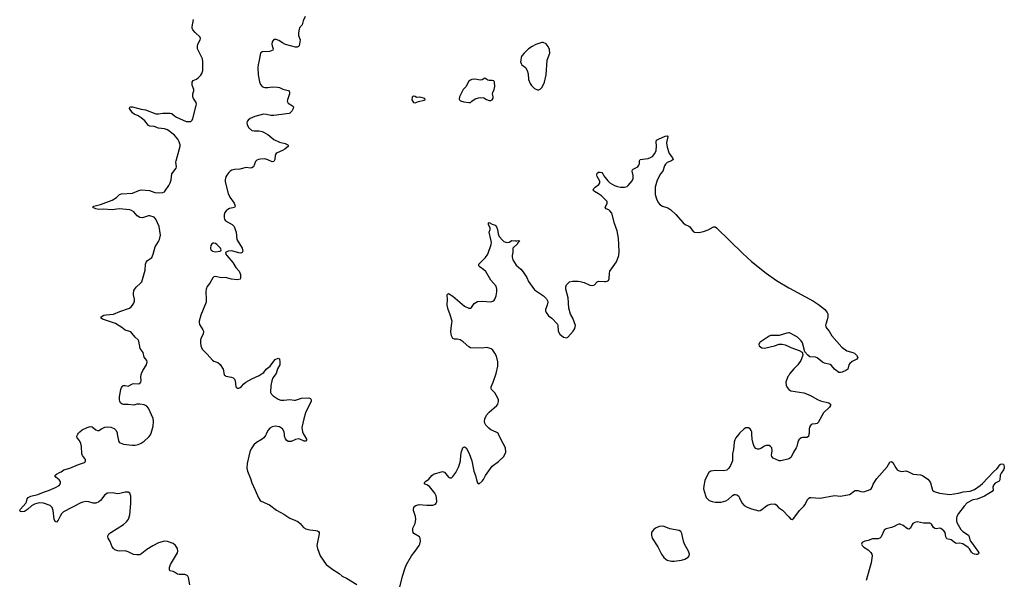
# Model space of a CAD drawing. Header units: inches. Extents: x 1771465 to 1971076, y 472029 to 643563.
# Tile 10 of 127: x 1809443 to 1822960, y 538006 to 545688. Entities that reach past the tile are written whole.
import ezdxf

# ---------------------------------------------------------------- set-up
doc = ezdxf.new("R2010")
doc.units = ezdxf.units.IN
doc.header["$MEASUREMENT"] = 0
for name, color, linetype in [('B8503', 7, 'Continuous'), ('B8513', 7, 'Continuous'), ('B8514', 7, 'Continuous'), ('B8523', 7, 'Continuous'), ('B8524', 7, 'Continuous')]:
    doc.layers.add(name, color=color, linetype=linetype)

msp = doc.modelspace()

# ---------------------------------------------------------------- linework, layer by layer
at = {"layer": 'B8503', "color": 6, "elevation": 500}
for points in [[(1810000, 539352), (1809986, 539370), (1809937, 539410), (1809926, 539430), (1809948, 539450), (1810000, 539475)], [(1810000, 538872), (1809970, 538817), (1809950, 538792), (1809930, 538798), (1809914, 538830), (1809900, 538950), (1809888, 538990), (1809872, 539010), (1809859, 539019), (1809770, 539051), (1809710, 539056), (1809644, 539036), (1809607, 539013), (1809550, 538962), (1809510, 538938), (1809470, 538932), (1809450, 538939), (1809443, 538950), (1809452, 538970), (1809526, 539050), (1809536, 539070), (1809547, 539110), (1809561, 539130), (1809594, 539146), (1809691, 539169), (1809770, 539203), (1809837, 539223), (1809936, 539264), (1809985, 539295), (1809998, 539310), (1810000, 539315)]]:
    msp.add_lwpolyline(points, dxfattribs=at)
at = {"layer": 'B8513', "color": 6, "elevation": 500}
for points in [[(1810000, 539475), (1810010, 539479), (1810050, 539511), (1810130, 539530), (1810250, 539581), (1810332, 539608), (1810342, 539618), (1810348, 539630), (1810344, 539650), (1810306, 539706), (1810294, 539730), (1810291, 539830), (1810283, 539870), (1810262, 539910), (1810233, 539950), (1810229, 539970), (1810235, 539990), (1810242, 540000)], [(1810782, 540000), (1810799, 539910), (1810809, 539890), (1810821, 539881), (1810870, 539860), (1810987, 539847), (1811030, 539847), (1811070, 539856), (1811110, 539874), (1811150, 539903), (1811217, 539963), (1811239, 539990), (1811243, 540000)], [(1812827, 540000), (1812818, 539982), (1812793, 539947), (1812770, 539928), (1812696, 539884), (1812659, 539850), (1812622, 539798), (1812604, 539756), (1812566, 539594), (1812561, 539530), (1812570, 539490), (1812613, 539390), (1812628, 539328), (1812677, 539230), (1812723, 539123), (1812744, 539090), (1812759, 539079), (1812870, 539030), (1812970, 538954), (1813070, 538902), (1813150, 538843), (1813230, 538814), (1813259, 538799), (1813292, 538772), (1813339, 538719), (1813370, 538698), (1813424, 538684), (1813510, 538678), (1813530, 538673), (1813543, 538663), (1813553, 538650), (1813556, 538630), (1813524, 538470), (1813530, 538430), (1813570, 538330), (1813607, 538267), (1813650, 538210), (1813740, 538140), (1813830, 538087), (1813870, 538050), (1813930, 538022), (1814070, 537934)], [(1813340, 540000), (1813346, 539986), (1813382, 539930), (1813381, 539910), (1813370, 539904), (1813350, 539902), (1813290, 539928), (1813270, 539932), (1813230, 539923), (1813170, 539896), (1813130, 539896), (1813110, 539910), (1813090, 539936), (1813080, 539970), (1813076, 540000)], [(1814659, 537881), (1814700, 538050), (1814735, 538165), (1814752, 538208), (1814820, 538330), (1814870, 538390), (1814925, 538470), (1814936, 538490), (1814945, 538530), (1814942, 538570), (1814930, 538590), (1814856, 538636), (1814844, 538650), (1814838, 538670), (1814841, 538710), (1814870, 538770), (1814879, 538830), (1814877, 538870), (1814851, 538950), (1814849, 538970), (1814852, 538990), (1814866, 539010), (1814881, 539019), (1814927, 539033), (1815030, 539022), (1815116, 539024), (1815150, 539038), (1815161, 539050), (1815168, 539070), (1815165, 539130), (1815160, 539150), (1815141, 539190), (1815070, 539280), (1815030, 539304), (1815008, 539310), (1814995, 539330), (1815015, 539350), (1815060, 539380), (1815102, 539430), (1815126, 539450), (1815248, 539488), (1815276, 539477), (1815330, 539407), (1815350, 539399), (1815370, 539401), (1815390, 539415), (1815430, 539470), (1815470, 539555), (1815493, 539630), (1815498, 539710), (1815510, 539759), (1815530, 539821), (1815550, 539825), (1815570, 539810), (1815615, 539735), (1815649, 539630), (1815679, 539490), (1815701, 539430), (1815716, 539370), (1815730, 539332), (1815750, 539318), (1815790, 539351), (1815810, 539378), (1815839, 539430), (1815930, 539561), (1816017, 539623), (1816089, 539690), (1816115, 539750), (1816112, 539810), (1816049, 539929), (1816016, 540000)], [(1819316, 540000), (1819276, 539950), (1819259, 539921), (1819250, 539890), (1819241, 539790), (1819229, 539730), (1819228, 539630), (1819203, 539570), (1819178, 539530), (1819150, 539505), (1819110, 539493), (1819002, 539498), (1818930, 539490), (1818904, 539470), (1818880, 539430), (1818850, 539361), (1818833, 539290), (1818831, 539250), (1818856, 539156), (1818869, 539129), (1818888, 539108), (1818910, 539089), (1818950, 539074), (1818990, 539067), (1819074, 539066), (1819138, 539082), (1819170, 539103), (1819230, 539156), (1819250, 539168), (1819270, 539170), (1819290, 539164), (1819310, 539150), (1819326, 539126), (1819356, 539056), (1819390, 539019), (1819430, 538996), (1819490, 538973), (1819590, 538948), (1819610, 538950), (1819630, 538962), (1819678, 539002), (1819710, 539022), (1819750, 539036), (1819810, 539042), (1819829, 539029), (1819861, 538990), (1819913, 538953), (1820000, 538862)], [(1820000, 539659), (1819990, 539655), (1819890, 539632), (1819870, 539634), (1819787, 539670), (1819767, 539690), (1819762, 539710), (1819774, 539770), (1819770, 539809), (1819752, 539830), (1819730, 539841), (1819710, 539845), (1819690, 539842), (1819670, 539834), (1819619, 539801), (1819590, 539792), (1819570, 539793), (1819550, 539803), (1819527, 539830), (1819512, 539870), (1819500, 539930), (1819495, 540000)], [(1810000, 539315), (1810005, 539330), (1810002, 539350), (1810000, 539352)], [(1811777, 537930), (1811759, 538030), (1811751, 538050), (1811740, 538060), (1811710, 538073), (1811630, 538070), (1811610, 538077), (1811570, 538106), (1811550, 538114), (1811510, 538120), (1811499, 538130), (1811501, 538170), (1811514, 538210), (1811607, 538370), (1811612, 538390), (1811608, 538430), (1811584, 538470), (1811550, 538497), (1811470, 538525), (1811431, 538529), (1811350, 538505), (1811270, 538467), (1811190, 538417), (1811121, 538359), (1811090, 538344), (1811050, 538340), (1811007, 538347), (1810930, 538382), (1810890, 538396), (1810813, 538393), (1810790, 538397), (1810751, 538411), (1810730, 538428), (1810713, 538453), (1810686, 538526), (1810658, 538570), (1810653, 538590), (1810656, 538610), (1810668, 538630), (1810693, 538650), (1810870, 538758), (1810910, 538793), (1810936, 538830), (1810954, 538890), (1810967, 539047), (1810968, 539148), (1810954, 539190), (1810930, 539202), (1810890, 539204), (1810816, 539184), (1810790, 539181), (1810710, 539195), (1810650, 539188), (1810610, 539167), (1810550, 539086), (1810530, 539070), (1810490, 539052), (1810450, 539052), (1810390, 539068), (1810350, 539073), (1810310, 539067), (1810284, 539056), (1810046, 538934), (1810017, 538903), (1810000, 538872)]]:
    msp.add_lwpolyline(points, dxfattribs=at)
msp.add_lwpolyline([(1818270, 538736), (1818221, 538730), (1818173, 538707), (1818150, 538690), (1818123, 538657), (1818118, 538642), (1818115, 538610), (1818125, 538570), (1818203, 538450), (1818253, 538350), (1818286, 538306), (1818330, 538269), (1818390, 538254), (1818430, 538254), (1818530, 538268), (1818576, 538284), (1818618, 538310), (1818635, 538330), (1818640, 538350), (1818626, 538390), (1818570, 538490), (1818557, 538530), (1818535, 538635), (1818520, 538660), (1818495, 538675), (1818370, 538701), (1818290, 538733)], close=True, dxfattribs=at)
at = {"layer": 'B8514', "color": 6, "elevation": 500}
for points in [[(1813360, 545730), (1813336, 545670), (1813321, 545619), (1813285, 545575), (1813280, 545560), (1813272, 545508), (1813272, 545472), (1813294, 545410), (1813280, 545330), (1813270, 545320), (1813250, 545311), (1813229, 545311), (1813090, 545348), (1813050, 545368), (1813002, 545402), (1812966, 545414), (1812930, 545417), (1812910, 545384), (1812904, 545350), (1812907, 545330), (1812923, 545290), (1812917, 545270), (1812870, 545251), (1812772, 545248), (1812748, 545230), (1812732, 545130), (1812715, 545070), (1812713, 545030), (1812718, 544930), (1812736, 544836), (1812750, 544800), (1812773, 544773), (1812790, 544762), (1812810, 544756), (1812850, 544757), (1812912, 544768), (1812983, 544763), (1813010, 544757), (1813056, 544736), (1813130, 544717), (1813142, 544710), (1813147, 544690), (1813145, 544670), (1813119, 544590), (1813117, 544570), (1813130, 544543), (1813190, 544506), (1813201, 544490), (1813199, 544470), (1813177, 544430), (1813150, 544403), (1813140, 544400), (1812930, 544372), (1812890, 544374), (1812830, 544388), (1812791, 544389), (1812670, 544359), (1812605, 544330), (1812579, 544310), (1812565, 544290), (1812561, 544270), (1812564, 544250), (1812585, 544210), (1812629, 544169), (1812661, 544161), (1812730, 544162), (1812770, 544154), (1812850, 544110), (1812930, 544044), (1813008, 544008), (1813089, 543989), (1813123, 543970), (1813131, 543950), (1813085, 543910), (1813053, 543890), (1812979, 543861), (1812962, 543850), (1812950, 543830), (1812945, 543770), (1812930, 543742), (1812910, 543738), (1812850, 543766), (1812810, 543777), (1812750, 543775), (1812721, 543770), (1812700, 543760), (1812680, 543740), (1812654, 543670), (1812630, 543653), (1812610, 543652), (1812550, 543661), (1812464, 543636), (1812390, 543632), (1812357, 543623), (1812331, 543609), (1812312, 543590), (1812285, 543555), (1812272, 543530), (1812262, 543490), (1812264, 543464), (1812303, 543303), (1812327, 543250), (1812387, 543170), (1812399, 543130), (1812390, 543108), (1812325, 543095), (1812298, 543082), (1812276, 543064), (1812260, 543040), (1812249, 543011), (1812248, 542970), (1812254, 542950), (1812268, 542928), (1812358, 542878), (1812387, 542847), (1812403, 542810), (1812415, 542770), (1812426, 542670), (1812499, 542550), (1812507, 542510), (1812498, 542490), (1812477, 542483), (1812450, 542486), (1812371, 542511), (1812346, 542514), (1812305, 542510), (1812266, 542490), (1812271, 542470), (1812285, 542450), (1812370, 542356), (1812408, 542288), (1812457, 542237), (1812472, 542190), (1812476, 542144), (1812470, 542125), (1812430, 542118), (1812350, 542126), (1812270, 542149), (1812210, 542145), (1812130, 542163), (1812110, 542157), (1812096, 542144), (1812051, 542070), (1812016, 542024), (1812003, 541990), (1811999, 541950), (1812004, 541850), (1812001, 541810), (1811930, 541630), (1811907, 541550), (1811905, 541530), (1811910, 541505), (1811957, 541430), (1811965, 541410), (1811960, 541370), (1811931, 541310), (1811926, 541290), (1811923, 541250), (1811929, 541210), (1811950, 541165), (1812018, 541098), (1812090, 541015), (1812110, 541002), (1812164, 540984), (1812196, 540956), (1812235, 540890), (1812252, 540812), (1812262, 540802), (1812274, 540794), (1812350, 540783), (1812372, 540772), (1812390, 540755), (1812402, 540730), (1812410, 540650), (1812430, 540628), (1812450, 540629), (1812470, 540638), (1812490, 540654), (1812518, 540690), (1812547, 540713), (1812630, 540758), (1812730, 540803), (1812771, 540829), (1812793, 540847), (1812828, 540890), (1812882, 540930), (1812930, 541001), (1812950, 541021), (1812990, 541040), (1813010, 541031), (1813015, 540985), (1813012, 540950), (1812983, 540897), (1812962, 540830), (1812920, 540770), (1812904, 540730), (1812892, 540668), (1812887, 540570), (1812896, 540550), (1812923, 540523), (1812990, 540479), (1813030, 540466), (1813070, 540463), (1813150, 540473), (1813210, 540465), (1813230, 540467), (1813310, 540494), (1813410, 540498), (1813433, 540490), (1813445, 540470), (1813444, 540450), (1813365, 540290), (1813343, 540210), (1813318, 540090), (1813327, 540030), (1813340, 540000)], [(1811243, 540000), (1811248, 540010), (1811273, 540107), (1811281, 540170), (1811275, 540215), (1811213, 540353), (1811190, 540384), (1811150, 540401), (1811090, 540412), (1811052, 540408), (1811010, 540395), (1810930, 540406), (1810870, 540406), (1810850, 540412), (1810828, 540428), (1810816, 540450), (1810812, 540470), (1810814, 540510), (1810829, 540611), (1810842, 540638), (1810860, 540660), (1810870, 540668), (1810890, 540668), (1810930, 540658), (1810992, 540688), (1811010, 540692), (1811076, 540690), (1811090, 540695), (1811108, 540712), (1811112, 540730), (1811105, 540790), (1811114, 540830), (1811131, 540870), (1811184, 540950), (1811194, 540990), (1811190, 541010), (1811150, 541057), (1811138, 541118), (1811095, 541175), (1811077, 541277), (1811070, 541291), (1811028, 541330), (1810970, 541402), (1810890, 541428), (1810844, 541464), (1810756, 541516), (1810579, 541578), (1810561, 541590), (1810561, 541610), (1810596, 541630), (1810630, 541638), (1810730, 541645), (1810817, 541683), (1810951, 541729), (1810975, 541745), (1810993, 541767), (1811010, 541796), (1811020, 541830), (1811020, 541850), (1811004, 541910), (1811003, 541930), (1811010, 541970), (1811042, 542018), (1811102, 542070), (1811119, 542090), (1811165, 542250), (1811170, 542330), (1811179, 542361), (1811196, 542384), (1811240, 542410), (1811255, 542425), (1811273, 542467), (1811301, 542570), (1811350, 542645), (1811361, 542670), (1811374, 542730), (1811356, 542850), (1811310, 542951), (1811290, 542976), (1811230, 542997), (1811210, 542995), (1811130, 542967), (1811090, 542971), (1811054, 542994), (1811010, 543051), (1810979, 543070), (1810957, 543077), (1810810, 543093), (1810710, 543077), (1810590, 543085), (1810530, 543083), (1810490, 543090), (1810447, 543110), (1810459, 543130), (1810550, 543150), (1810710, 543210), (1810770, 543248), (1810812, 543288), (1810842, 543298), (1810990, 543305), (1811077, 543343), (1811110, 543351), (1811223, 543343), (1811298, 543318), (1811350, 543309), (1811410, 543315), (1811430, 543327), (1811441, 543339), (1811490, 543410), (1811510, 543450), (1811522, 543490), (1811533, 543570), (1811589, 543651), (1811594, 543670), (1811587, 543730), (1811590, 543750), (1811644, 543950), (1811644, 543970), (1811634, 544010), (1811613, 544050), (1811570, 544102), (1811470, 544176), (1811430, 544191), (1811350, 544199), (1811290, 544221), (1811230, 544228), (1811210, 544237), (1811159, 544299), (1811110, 544341), (1811070, 544370), (1811013, 544393), (1810993, 544410), (1810950, 544470), (1810954, 544486), (1810968, 544492), (1810990, 544492), (1811110, 544459), (1811170, 544450), (1811310, 544396), (1811350, 544394), (1811410, 544404), (1811510, 544407), (1811530, 544399), (1811567, 544367), (1811597, 544350), (1811730, 544292), (1811751, 544289), (1811790, 544291), (1811810, 544310), (1811818, 544330), (1811867, 544510), (1811868, 544530), (1811865, 544550), (1811828, 544608), (1811820, 544630), (1811821, 544670), (1811832, 544710), (1811832, 544730), (1811811, 544790), (1811809, 544830), (1811826, 544854), (1811870, 544873), (1811895, 544890), (1811930, 544925), (1811945, 544950), (1811955, 544990), (1811958, 545110), (1811951, 545150), (1811886, 545290), (1811883, 545310), (1811883, 545330), (1811890, 545350), (1811920, 545410), (1811925, 545430), (1811922, 545442), (1811919, 545450), (1811850, 545513), (1811819, 545550), (1811810, 545570), (1811809, 545590), (1811831, 545689)], [(1816016, 540000), (1816012, 540010), (1815986, 540026), (1815910, 540058), (1815882, 540082), (1815841, 540121), (1815827, 540150), (1815823, 540170), (1815828, 540210), (1815850, 540257), (1815890, 540301), (1815994, 540390), (1816006, 540410), (1816015, 540445), (1816017, 540470), (1816003, 540503), (1815964, 540564), (1815922, 540610), (1815914, 540630), (1815916, 540650), (1815942, 540710), (1815982, 540830), (1816009, 540930), (1816009, 540990), (1815988, 541070), (1815968, 541110), (1815937, 541150), (1815914, 541170), (1815890, 541181), (1815850, 541186), (1815790, 541181), (1815630, 541185), (1815610, 541195), (1815530, 541267), (1815490, 541294), (1815450, 541304), (1815410, 541302), (1815390, 541312), (1815370, 541350), (1815364, 541404), (1815365, 541455), (1815377, 541523), (1815378, 541550), (1815348, 541648), (1815323, 541710), (1815311, 541770), (1815316, 541850), (1815312, 541908), (1815318, 541922), (1815330, 541931), (1815390, 541894), (1815550, 541757), (1815610, 541729), (1815630, 541729), (1815644, 541736), (1815682, 541790), (1815730, 541819), (1815790, 541826), (1815910, 541814), (1815951, 541829), (1815968, 541852), (1815984, 541896), (1815994, 541950), (1815995, 541990), (1815984, 542030), (1815910, 542112), (1815842, 542230), (1815815, 542255), (1815764, 542290), (1815748, 542310), (1815748, 542330), (1815757, 542343), (1815836, 542424), (1815869, 542470), (1815917, 542603), (1815918, 542630), (1815913, 542670), (1815889, 542770), (1815900, 542810), (1815901, 542830), (1815878, 542870), (1815881, 542899), (1815890, 542904), (1815930, 542879), (1815970, 542868), (1815978, 542858), (1815990, 542843), (1816004, 542810), (1816013, 542750), (1816027, 542710), (1816070, 542660), (1816090, 542644), (1816130, 542630), (1816164, 542636), (1816197, 542657), (1816250, 542651), (1816270, 542651), (1816290, 542658), (1816310, 542654), (1816311, 542650), (1816278, 542622), (1816275, 542610), (1816214, 542550), (1816211, 542530), (1816214, 542490), (1816202, 542450), (1816202, 542430), (1816212, 542390), (1816257, 542317), (1816323, 542263), (1816350, 542230), (1816405, 542150), (1816430, 542094), (1816510, 541981), (1816636, 541896), (1816676, 541856), (1816689, 541830), (1816692, 541810), (1816686, 541770), (1816660, 541710), (1816662, 541690), (1816670, 541670), (1816704, 541624), (1816750, 541590), (1816825, 541510), (1816830, 541490), (1816836, 541410), (1816860, 541370), (1816910, 541330), (1816950, 541320), (1816970, 541331), (1817041, 541410), (1817063, 541450), (1817072, 541490), (1817036, 541590), (1817006, 541646), (1816981, 541730), (1816974, 541870), (1816940, 541990), (1816939, 542021), (1816948, 542050), (1816990, 542090), (1817030, 542100), (1817110, 542100), (1817136, 542096), (1817190, 542079), (1817270, 542044), (1817310, 542038), (1817334, 542046), (1817370, 542088), (1817390, 542099), (1817470, 542092), (1817490, 542092), (1817510, 542098), (1817525, 542110), (1817535, 542130), (1817539, 542210), (1817544, 542236), (1817634, 542366), (1817666, 542450), (1817671, 542510), (1817664, 542690), (1817645, 542790), (1817608, 542888), (1817573, 543030), (1817545, 543065), (1817530, 543076), (1817495, 543090), (1817483, 543103), (1817480, 543110), (1817510, 543170), (1817506, 543190), (1817490, 543210), (1817429, 543270), (1817390, 543299), (1817335, 543330), (1817317, 543350), (1817324, 543370), (1817344, 543390), (1817394, 543426), (1817409, 543450), (1817407, 543470), (1817370, 543537), (1817367, 543553), (1817370, 543579), (1817390, 543594), (1817410, 543596), (1817434, 543590), (1817450, 543574), (1817464, 543544), (1817516, 543476), (1817545, 543450), (1817610, 543410), (1817650, 543396), (1817690, 543390), (1817748, 543390), (1817781, 543399), (1817798, 543410), (1817850, 543475), (1817867, 543510), (1817865, 543550), (1817850, 543610), (1817855, 543625), (1817865, 543635), (1817928, 543670), (1817945, 543690), (1817952, 543710), (1817953, 543750), (1817963, 543770), (1818070, 543783), (1818105, 543795), (1818130, 543810), (1818164, 543850), (1818180, 543890), (1818187, 543950), (1818181, 544010), (1818187, 544033), (1818211, 544049), (1818303, 544090), (1818334, 544094), (1818341, 544090), (1818343, 544083), (1818324, 543996), (1818330, 543939), (1818359, 543850), (1818406, 543790), (1818414, 543770), (1818393, 543750), (1818334, 543726), (1818310, 543706), (1818296, 543684), (1818270, 543610), (1818242, 543570), (1818194, 543486), (1818168, 543390), (1818169, 543289), (1818185, 543230), (1818210, 543179), (1818230, 543153), (1818267, 543127), (1818343, 543103), (1818380, 543080), (1818452, 543012), (1818550, 542901), (1818578, 542878), (1818630, 542855), (1818644, 542844), (1818690, 542780), (1818709, 542769), (1818767, 542767), (1818830, 542780), (1818896, 542804), (1818970, 542846), (1818990, 542843), (1819010, 542831), (1819370, 542478), (1819490, 542370), (1819690, 542210), (1819835, 542110), (1820000, 542008)], [(1820000, 541388), (1819974, 541386), (1819870, 541353), (1819750, 541352), (1819730, 541343), (1819610, 541261), (1819599, 541250), (1819591, 541230), (1819594, 541210), (1819630, 541185), (1819670, 541181), (1819807, 541213), (1819870, 541232), (1819910, 541234), (1819950, 541224), (1820000, 541201)], [(1820000, 540805), (1819990, 540790), (1819962, 540710), (1819964, 540670), (1819977, 540637), (1820000, 540610)], [(1810242, 540000), (1810250, 540010), (1810268, 540032), (1810301, 540059), (1810370, 540092), (1810410, 540103), (1810439, 540099), (1810490, 540060), (1810510, 540050), (1810530, 540049), (1810567, 540073), (1810610, 540093), (1810650, 540099), (1810694, 540094), (1810738, 540078), (1810768, 540048), (1810779, 540018), (1810782, 540000)], [(1813076, 540000), (1813073, 540030), (1813050, 540070), (1813010, 540099), (1812950, 540106), (1812910, 540099), (1812878, 540082), (1812850, 540048), (1812827, 540000)], [(1819495, 540000), (1819493, 540030), (1819486, 540050), (1819471, 540070), (1819450, 540083), (1819410, 540086), (1819387, 540073), (1819325, 540010), (1819316, 540000)]]:
    msp.add_lwpolyline(points, dxfattribs=at)
at = {"layer": 'B8514', "color": 6}
for points, elevation in [([(1816610, 545376), (1816530, 545347), (1816478, 545322), (1816430, 545288), (1816367, 545230), (1816335, 545190), (1816327, 545170), (1816321, 545130), (1816320, 545110), (1816326, 545086), (1816338, 545070), (1816386, 545030), (1816410, 544990), (1816423, 544943), (1816428, 544868), (1816450, 544810), (1816470, 544783), (1816510, 544742), (1816550, 544723), (1816570, 544723), (1816590, 544735), (1816617, 544763), (1816648, 544830), (1816671, 544930), (1816685, 545130), (1816723, 545230), (1816718, 545278), (1816700, 545320), (1816670, 545355), (1816630, 545375)], 600), ([(1815830, 544883), (1815790, 544863), (1815770, 544860), (1815690, 544871), (1815650, 544866), (1815630, 544859), (1815610, 544843), (1815590, 544813), (1815570, 544770), (1815530, 544729), (1815482, 544630), (1815477, 544597), (1815479, 544590), (1815495, 544575), (1815540, 544560), (1815610, 544550), (1815630, 544553), (1815650, 544569), (1815697, 544603), (1815743, 544617), (1815770, 544620), (1815813, 544613), (1815850, 544592), (1815890, 544579), (1815910, 544578), (1815931, 544589), (1815941, 544610), (1815942, 544630), (1815935, 544670), (1815937, 544690), (1815958, 544730), (1815966, 544770), (1815962, 544830), (1815950, 544847), (1815930, 544855), (1815890, 544853), (1815870, 544860)], 600), ([(1814850, 544639), (1814843, 544637), (1814830, 544626), (1814828, 544590), (1814850, 544551), (1814870, 544545), (1814917, 544563), (1814997, 544583), (1815008, 544590), (1815007, 544607), (1814935, 544625), (1814890, 544619), (1814870, 544634)], 600), ([(1812110, 542621), (1812090, 542619), (1812079, 542610), (1812065, 542590), (1812062, 542550), (1812068, 542530), (1812079, 542519), (1812091, 542510), (1812130, 542502), (1812190, 542509), (1812205, 542515), (1812209, 542530), (1812198, 542550), (1812150, 542602), (1812130, 542616)], 500)]:
    msp.add_lwpolyline(points, close=True, dxfattribs=dict(at, elevation=elevation))
at = {"layer": 'B8523', "color": 6, "elevation": 500}
for points in [[(1820277, 540000), (1820270, 539967), (1820250, 539952), (1820190, 539952), (1820170, 539947), (1820139, 539921), (1820124, 539890), (1820112, 539830), (1820104, 539810), (1820068, 539750), (1820050, 539710), (1820030, 539680), (1820010, 539664), (1820000, 539659)], [(1820000, 538862), (1820030, 538830), (1820050, 538825), (1820070, 538843), (1820150, 538950), (1820210, 539010), (1820226, 539034), (1820259, 539101), (1820270, 539115), (1820290, 539128), (1820310, 539131), (1820370, 539123), (1820430, 539121), (1820630, 539156), (1820710, 539145), (1820835, 539170), (1820858, 539182), (1820890, 539212), (1820915, 539225), (1820950, 539227), (1820990, 539211), (1821030, 539207), (1821119, 539241), (1821134, 539250), (1821148, 539270), (1821158, 539310), (1821208, 539392), (1821352, 539548), (1821390, 539613), (1821410, 539622), (1821430, 539608), (1821470, 539535), (1821489, 539510), (1821515, 539495), (1821550, 539488), (1821613, 539493), (1821643, 539483), (1821710, 539447), (1821810, 539441), (1821837, 539430), (1821910, 539379), (1821933, 539353), (1821945, 539330), (1821975, 539230), (1821997, 539210), (1822070, 539188), (1822211, 539171), (1822330, 539187), (1822394, 539206), (1822490, 539216), (1822550, 539237), (1822630, 539294), (1822659, 539321), (1822810, 539481), (1822858, 539522), (1822884, 539556), (1822890, 539573), (1822910, 539587), (1822930, 539591), (1822950, 539586), (1822960, 539550), (1822959, 539530), (1822950, 539508), (1822916, 539464), (1822904, 539436), (1822900, 539370), (1822888, 539352), (1822836, 539324), (1822810, 539296), (1822802, 539270), (1822806, 539230), (1822795, 539210), (1822750, 539186), (1822690, 539145), (1822590, 539106), (1822530, 539099), (1822450, 539054), (1822407, 539010), (1822333, 538910), (1822308, 538870), (1822302, 538850), (1822303, 538810), (1822310, 538785), (1822364, 538690), (1822390, 538660), (1822470, 538610), (1822480, 538590), (1822486, 538550), (1822495, 538530), (1822529, 538490), (1822568, 538428), (1822599, 538390), (1822611, 538370), (1822604, 538356), (1822592, 538348), (1822573, 538347), (1822550, 538350), (1822530, 538360), (1822510, 538378), (1822482, 538422), (1822462, 538442), (1822390, 538491), (1822350, 538502), (1822310, 538499), (1822290, 538502), (1822270, 538514), (1822230, 538550), (1822170, 538563), (1822158, 538590), (1822148, 538648), (1822130, 538673), (1822090, 538703), (1822070, 538706), (1822030, 538701), (1822005, 538705), (1821990, 538716), (1821962, 538762), (1821950, 538773), (1821937, 538777), (1821850, 538778), (1821770, 538794), (1821732, 538788), (1821703, 538770), (1821689, 538751), (1821671, 538709), (1821650, 538696), (1821630, 538700), (1821570, 538743), (1821530, 538763), (1821510, 538763), (1821490, 538756), (1821449, 538731), (1821410, 538716), (1821339, 538701), (1821310, 538679), (1821270, 538590), (1821250, 538570), (1821230, 538562), (1821150, 538560), (1821090, 538539), (1821047, 538530), (1821009, 538510), (1821001, 538490), (1821010, 538468), (1821030, 538446), (1821090, 538410), (1821130, 538372), (1821142, 538350), (1821147, 538330), (1821133, 538230), (1821063, 537990)]]:
    msp.add_lwpolyline(points, dxfattribs=at)
at = {"layer": 'B8524', "color": 6, "elevation": 500}
for points in [[(1820000, 542008), (1820010, 542001), (1820343, 541823), (1820422, 541770), (1820497, 541710), (1820529, 541670), (1820537, 541650), (1820538, 541610), (1820530, 541570), (1820510, 541510), (1820507, 541490), (1820510, 541470), (1820522, 541450), (1820558, 541410), (1820591, 541350), (1820732, 541192), (1820800, 541140), (1820881, 541121), (1820905, 541110), (1820930, 541085), (1820948, 541050), (1820936, 541030), (1820870, 540995), (1820840, 540970), (1820828, 540950), (1820810, 540890), (1820784, 540870), (1820736, 540850), (1820710, 540844), (1820690, 540845), (1820629, 540889), (1820590, 540940), (1820570, 540956), (1820490, 540971), (1820466, 540986), (1820390, 541048), (1820370, 541055), (1820290, 541062), (1820261, 541082), (1820223, 541130), (1820189, 541250), (1820170, 541280), (1820122, 541330), (1820030, 541382), (1820010, 541388), (1820000, 541388)], [(1820000, 541201), (1820030, 541187), (1820146, 541146), (1820183, 541123), (1820193, 541093), (1820190, 541070), (1820166, 541010), (1820124, 540950), (1820070, 540895), (1820016, 540830), (1820000, 540805)], [(1820000, 540610), (1820000, 540610), (1820030, 540594), (1820210, 540566), (1820290, 540535), (1820394, 540474), (1820436, 540456), (1820550, 540430), (1820574, 540410), (1820573, 540390), (1820560, 540370), (1820480, 540290), (1820403, 540157), (1820390, 540146), (1820370, 540140), (1820324, 540136), (1820310, 540130), (1820301, 540119), (1820287, 540093), (1820282, 540070), (1820279, 540010), (1820277, 540000)]]:
    msp.add_lwpolyline(points, dxfattribs=at)

doc.saveas('drawing.dxf')
